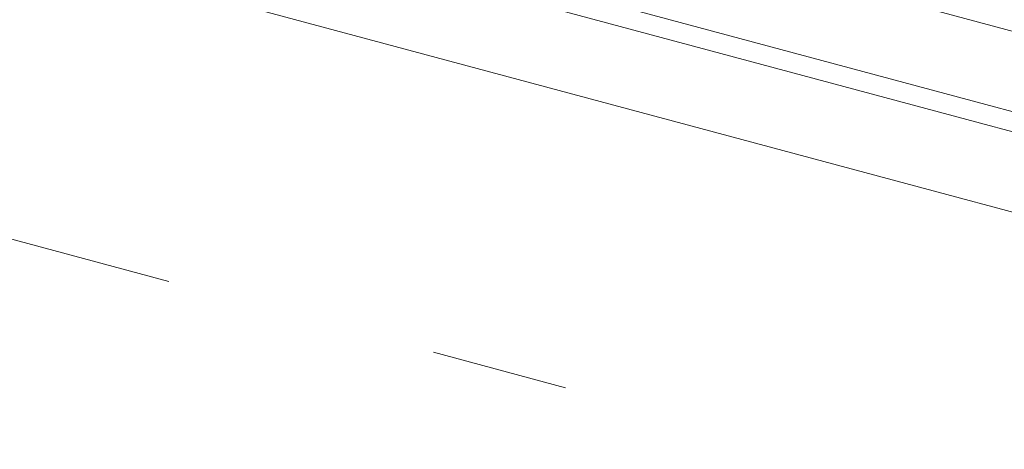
# Model space of a CAD drawing. Header units: millimetres. Extents: x -7616 to 74263, y -34032 to 21987.
# Tile 34 of 60: x 48336 to 48589, y -24466 to -24355. Entities that reach past the tile are written whole.
import ezdxf

# ---------------------------------------------------------------- set-up
doc = ezdxf.new("R2010")
doc.units = ezdxf.units.MM
doc.header["$LTSCALE"] = 508
doc.linetypes.add('Dash Style-6', pattern=[1.04164, 0.625, -0.20828, 0.06943, -0.13893])
doc.layers.add('(00) tekening-stramien-algemeen', color=7, linetype='Dash Style-6', lineweight=0)
doc.layers.add('None', color=7, linetype='Continuous', lineweight=0)

# ---------------------------------------------------------------- blocks, each defined once
blk = doc.blocks.new('Group-58-1')
at = {"layer": 'None', "color": 17, "lineweight": 0, "transparency": 33554687, "flags": 128}
for points in [[(12.01, 255), (3297.99, 255), (3297.99, 83), (12.01, 83)], [(12.01, 235), (3297.99, 235), (3297.99, 196.65), (12.01, 196.65)]]:
    blk.add_lwpolyline(points, close=True, dxfattribs=at)
blk = doc.blocks.new('bu-b-02 verdieping uitvoering')
at = {"layer": 'None', "color": 17, "transparency": 33554687}
blk.add_blockref('Group-58-1', (0, 0), dxfattribs=at)
blk = doc.blocks.new('blok b-v2-gevel_constructie')
at = {"layer": 'None', "color": 17, "transparency": 33554687, "rotation": 180}
blk.add_blockref('bu-b-02 verdieping uitvoering', (6929.99, 328.47), dxfattribs=at)
blk = doc.blocks.new('blok B 02 (2D)')
at = {"layer": 'None', "color": 17, "transparency": 33554687}
blk.add_blockref('blok b-v2-gevel_constructie', (47480.01, -0.02), dxfattribs=at)
blk = doc.blocks.new('Group-91-1')
at = {"layer": '(00) tekening-stramien-algemeen', "color": 2, "lineweight": 0, "transparency": 33554687}
blk.add_line((71038.03, -11070), (-1886.06, -11070), dxfattribs=at)
blk = doc.blocks.new('Stramien blok B')
at = {"layer": 'None', "color": 17, "transparency": 33554687}
blk.add_blockref('Group-91-1', (0, 0), dxfattribs=at)

msp = doc.modelspace()

# ---------------------------------------------------------------- block references
at = {"layer": 'None', "color": 17, "transparency": 33554687}
for name, p, rotation in [('Stramien blok B', (0, 0), 344.9999645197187), ('blok B 02 (2D)', (-3125.94, -10622.93), 344.9999999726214), ('blok b-v2-gevel_constructie', (42742.75, -22887.56), 344.9999673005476)]:
    msp.add_blockref(name, p, dxfattribs=dict(at, rotation=rotation))

doc.saveas('drawing.dxf')
